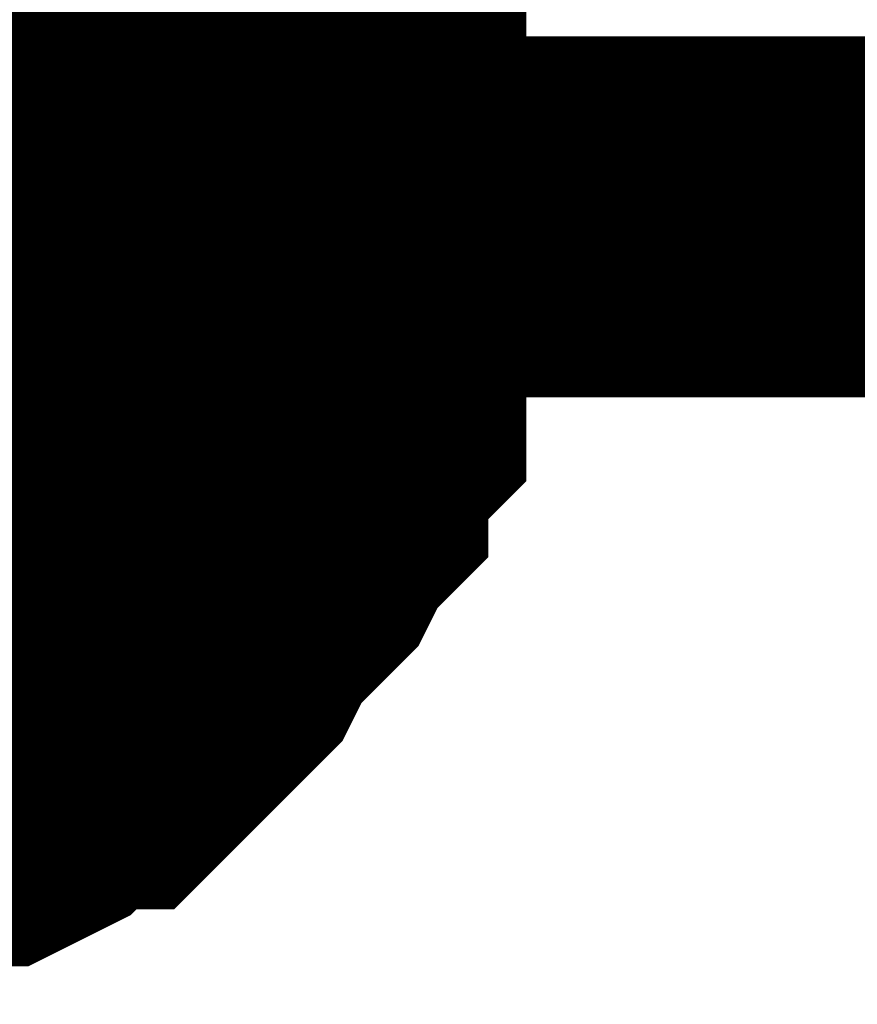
# Model space of a CAD drawing. Header units: inches. Extents: x 0 to 9.5, y -0.01 to 7.51.
# Tile 28 of 59: x 1.4105 to 1.4379, y 4.774 to 4.8062. Entities that reach past the tile are written whole.
import ezdxf

# ---------------------------------------------------------------- set-up
doc = ezdxf.new("R2010")
doc.units = ezdxf.units.IN
doc.header["$MEASUREMENT"] = 0
doc.layers.add('Sheet', color=255, linetype='Continuous')

msp = doc.modelspace()

# ---------------------------------------------------------------- linework, layer by layer
at = {"layer": 'Sheet'}
msp.add_lwpolyline([(1.39, 4.8, 0.02, 0.02, 1), (1.41, 4.8, 0.02, 0.02, 1)], format="xyseb", close=True, dxfattribs=at)
for points in [[(1.416819, 4.812128, 0.0118, 0.0118, 0), (1.417439, 4.811508, 0.0118, 0.0118, 0), (1.418058, 4.810888, 0.0118, 0.0118, 0), (1.418678, 4.810268, 0.0118, 0.0118, 0), (1.419298, 4.809028, 0.0118, 0.0118, 0), (1.419918, 4.808408, 0.0118, 0.0118, 0), (1.419918, 4.807788, 0.0118, 0.0118, 0), (1.420538, 4.806548, 0.0118, 0.0118, 0), (1.421157, 4.805928, 0.0118, 0.0118, 0), (1.421157, 4.804688, 0.0118, 0.0118, 0), (1.421157, 4.804067, 0.0118, 0.0118, 0), (1.421777, 4.802827, 0.0118, 0.0118, 0), (1.421777, 4.801587, 0.0118, 0.0118, 0), (1.421777, 4.800967, 0.0118, 0.0118, 0), (1.421777, 4.799727, 0.0118, 0.0118, 0)], [(1.416819, 4.812128, 0.0118, 0.0118, 0), (1.417439, 4.811508, 0.0118, 0.0118, 0), (1.418058, 4.810888, 0.0118, 0.0118, 0), (1.418678, 4.810268, 0.0118, 0.0118, 0), (1.419298, 4.809028, 0.0118, 0.0118, 0), (1.419918, 4.808408, 0.0118, 0.0118, 0), (1.419918, 4.807788, 0.0118, 0.0118, 0), (1.420538, 4.806548, 0.0118, 0.0118, 0), (1.421157, 4.805928, 0.0118, 0.0118, 0), (1.421157, 4.804688, 0.0118, 0.0118, 0), (1.421157, 4.804067, 0.0118, 0.0118, 0), (1.421777, 4.802827, 0.0118, 0.0118, 0), (1.421777, 4.801587, 0.0118, 0.0118, 0), (1.421777, 4.800967, 0.0118, 0.0118, 0), (1.421777, 4.799727, 0.0118, 0.0118, 0)], [(1.416819, 4.812128, 0.0118, 0.0118, 0), (1.417439, 4.811508, 0.0118, 0.0118, 0), (1.418058, 4.810888, 0.0118, 0.0118, 0), (1.418678, 4.810268, 0.0118, 0.0118, 0), (1.419298, 4.809028, 0.0118, 0.0118, 0), (1.419918, 4.808408, 0.0118, 0.0118, 0), (1.419918, 4.807788, 0.0118, 0.0118, 0), (1.420538, 4.806548, 0.0118, 0.0118, 0), (1.421157, 4.805928, 0.0118, 0.0118, 0), (1.421157, 4.804688, 0.0118, 0.0118, 0), (1.421157, 4.804067, 0.0118, 0.0118, 0), (1.421777, 4.802827, 0.0118, 0.0118, 0), (1.421777, 4.801587, 0.0118, 0.0118, 0), (1.421777, 4.800967, 0.0118, 0.0118, 0), (1.421777, 4.799727, 0.0118, 0.0118, 0)], [(1.416819, 4.812128, 0.0118, 0.0118, 0), (1.417439, 4.811508, 0.0118, 0.0118, 0), (1.418058, 4.810888, 0.0118, 0.0118, 0), (1.418678, 4.810268, 0.0118, 0.0118, 0), (1.419298, 4.809028, 0.0118, 0.0118, 0), (1.419918, 4.808408, 0.0118, 0.0118, 0), (1.419918, 4.807788, 0.0118, 0.0118, 0), (1.420538, 4.806548, 0.0118, 0.0118, 0), (1.421157, 4.805928, 0.0118, 0.0118, 0), (1.421157, 4.804688, 0.0118, 0.0118, 0), (1.421157, 4.804067, 0.0118, 0.0118, 0), (1.421777, 4.802827, 0.0118, 0.0118, 0), (1.421777, 4.801587, 0.0118, 0.0118, 0), (1.421777, 4.800967, 0.0118, 0.0118, 0), (1.421777, 4.799727, 0.0118, 0.0118, 0)], [(1.416819, 4.812128, 0.0118, 0.0118, 0), (1.417439, 4.811508, 0.0118, 0.0118, 0), (1.418058, 4.810888, 0.0118, 0.0118, 0), (1.418678, 4.810268, 0.0118, 0.0118, 0), (1.419298, 4.809028, 0.0118, 0.0118, 0), (1.419918, 4.808408, 0.0118, 0.0118, 0), (1.419918, 4.807788, 0.0118, 0.0118, 0), (1.420538, 4.806548, 0.0118, 0.0118, 0), (1.421157, 4.805928, 0.0118, 0.0118, 0), (1.421157, 4.804688, 0.0118, 0.0118, 0), (1.421157, 4.804067, 0.0118, 0.0118, 0), (1.421777, 4.802827, 0.0118, 0.0118, 0), (1.421777, 4.801587, 0.0118, 0.0118, 0), (1.421777, 4.800967, 0.0118, 0.0118, 0), (1.421777, 4.799727, 0.0118, 0.0118, 0)], [(1.416819, 4.812128, 0.0118, 0.0118, 0), (1.417439, 4.811508, 0.0118, 0.0118, 0), (1.418058, 4.810888, 0.0118, 0.0118, 0), (1.418678, 4.810268, 0.0118, 0.0118, 0), (1.419298, 4.809028, 0.0118, 0.0118, 0), (1.419918, 4.808408, 0.0118, 0.0118, 0), (1.419918, 4.807788, 0.0118, 0.0118, 0), (1.420538, 4.806548, 0.0118, 0.0118, 0), (1.421157, 4.805928, 0.0118, 0.0118, 0), (1.421157, 4.804688, 0.0118, 0.0118, 0), (1.421157, 4.804067, 0.0118, 0.0118, 0), (1.421777, 4.802827, 0.0118, 0.0118, 0), (1.421777, 4.801587, 0.0118, 0.0118, 0), (1.421777, 4.800967, 0.0118, 0.0118, 0), (1.421777, 4.799727, 0.0118, 0.0118, 0)], [(1.419918, 4.808408, 0.0039, 0.0039, 0), (1.419918, 4.807788, 0.0039, 0.0039, 0), (1.420538, 4.806548, 0.0039, 0.0039, 0), (1.421157, 4.805928, 0.0039, 0.0039, 0), (1.421157, 4.804688, 0.0039, 0.0039, 0), (1.421157, 4.804067, 0.0039, 0.0039, 0), (1.421777, 4.802827, 0.0039, 0.0039, 0), (1.421777, 4.801587, 0.0039, 0.0039, 0), (1.421777, 4.800967, 0.0039, 0.0039, 0), (1.421777, 4.799727, 0.0039, 0.0039, 0)], [(1.419918, 4.808408, 0.0039, 0.0039, 0), (1.419918, 4.807788, 0.0039, 0.0039, 0), (1.420538, 4.806548, 0.0039, 0.0039, 0), (1.421157, 4.805928, 0.0039, 0.0039, 0), (1.421157, 4.804688, 0.0039, 0.0039, 0), (1.421157, 4.804067, 0.0039, 0.0039, 0), (1.421777, 4.802827, 0.0039, 0.0039, 0), (1.421777, 4.801587, 0.0039, 0.0039, 0), (1.421777, 4.800967, 0.0039, 0.0039, 0), (1.421777, 4.799727, 0.0039, 0.0039, 0)], [(1.419918, 4.808408, 0.0039, 0.0039, 0), (1.419918, 4.807788, 0.0039, 0.0039, 0), (1.420538, 4.806548, 0.0039, 0.0039, 0), (1.421157, 4.805928, 0.0039, 0.0039, 0), (1.421157, 4.804688, 0.0039, 0.0039, 0), (1.421157, 4.804067, 0.0039, 0.0039, 0), (1.421777, 4.802827, 0.0039, 0.0039, 0), (1.421777, 4.801587, 0.0039, 0.0039, 0), (1.421777, 4.800967, 0.0039, 0.0039, 0), (1.421777, 4.799727, 0.0039, 0.0039, 0)], [(1.419918, 4.808408, 0.0039, 0.0039, 0), (1.419918, 4.807788, 0.0039, 0.0039, 0), (1.420538, 4.806548, 0.0039, 0.0039, 0), (1.421157, 4.805928, 0.0039, 0.0039, 0), (1.421157, 4.804688, 0.0039, 0.0039, 0), (1.421157, 4.804067, 0.0039, 0.0039, 0), (1.421777, 4.802827, 0.0039, 0.0039, 0), (1.421777, 4.801587, 0.0039, 0.0039, 0), (1.421777, 4.800967, 0.0039, 0.0039, 0), (1.421777, 4.799727, 0.0039, 0.0039, 0)], [(1.419918, 4.808408, 0.0039, 0.0039, 0), (1.419918, 4.807788, 0.0039, 0.0039, 0), (1.420538, 4.806548, 0.0039, 0.0039, 0), (1.421157, 4.805928, 0.0039, 0.0039, 0), (1.421157, 4.804688, 0.0039, 0.0039, 0), (1.421157, 4.804067, 0.0039, 0.0039, 0), (1.421777, 4.802827, 0.0039, 0.0039, 0), (1.421777, 4.801587, 0.0039, 0.0039, 0), (1.421777, 4.800967, 0.0039, 0.0039, 0), (1.421777, 4.799727, 0.0039, 0.0039, 0)], [(1.419918, 4.808408, 0.0039, 0.0039, 0), (1.419918, 4.807788, 0.0039, 0.0039, 0), (1.420538, 4.806548, 0.0039, 0.0039, 0), (1.421157, 4.805928, 0.0039, 0.0039, 0), (1.421157, 4.804688, 0.0039, 0.0039, 0), (1.421157, 4.804067, 0.0039, 0.0039, 0), (1.421777, 4.802827, 0.0039, 0.0039, 0), (1.421777, 4.801587, 0.0039, 0.0039, 0), (1.421777, 4.800967, 0.0039, 0.0039, 0), (1.421777, 4.799727, 0.0039, 0.0039, 0)], [(1.401944, 4.799727, 0.0118, 0.0118, 0), (1.751501, 4.799727, 0.0118, 0.0118, 0)], [(1.421777, 4.799727, 0.0118, 0.0118, 0), (1.421777, 4.798487, 0.0118, 0.0118, 0), (1.421777, 4.797867, 0.0118, 0.0118, 0), (1.421777, 4.796627, 0.0118, 0.0118, 0), (1.421157, 4.795387, 0.0118, 0.0118, 0), (1.421157, 4.794767, 0.0118, 0.0118, 0), (1.421157, 4.793527, 0.0118, 0.0118, 0), (1.420538, 4.792907, 0.0118, 0.0118, 0), (1.419918, 4.791667, 0.0118, 0.0118, 0), (1.419918, 4.791047, 0.0118, 0.0118, 0), (1.419298, 4.790427, 0.0118, 0.0118, 0), (1.418678, 4.789187, 0.0118, 0.0118, 0), (1.418058, 4.788566, 0.0118, 0.0118, 0), (1.417439, 4.787946, 0.0118, 0.0118, 0), (1.416819, 4.787326, 0.0118, 0.0118, 0), (1.416199, 4.786086, 0.0118, 0.0118, 0), (1.415579, 4.785466, 0.0118, 0.0118, 0), (1.41496, 4.784846, 0.0118, 0.0118, 0), (1.41434, 4.784226, 0.0118, 0.0118, 0), (1.41372, 4.783606, 0.0118, 0.0118, 0), (1.4131, 4.782986, 0.0118, 0.0118, 0), (1.411861, 4.782986, 0.0118, 0.0118, 0), (1.411241, 4.782366, 0.0118, 0.0118, 0), (1.410621, 4.781746, 0.0118, 0.0118, 0), (1.409382, 4.781126, 0.0118, 0.0118, 0), (1.408762, 4.781126, 0.0118, 0.0118, 0), (1.407522, 4.780506, 0.0118, 0.0118, 0), (1.406902, 4.780506, 0.0118, 0.0118, 0), (1.405663, 4.780506, 0.0118, 0.0118, 0), (1.405043, 4.779886, 0.0118, 0.0118, 0), (1.403803, 4.779886, 0.0118, 0.0118, 0)], [(1.421777, 4.799727, 0.0118, 0.0118, 0), (1.421777, 4.798487, 0.0118, 0.0118, 0), (1.421777, 4.797867, 0.0118, 0.0118, 0), (1.421777, 4.796627, 0.0118, 0.0118, 0), (1.421157, 4.795387, 0.0118, 0.0118, 0), (1.421157, 4.794767, 0.0118, 0.0118, 0), (1.421157, 4.793527, 0.0118, 0.0118, 0), (1.420538, 4.792907, 0.0118, 0.0118, 0), (1.419918, 4.791667, 0.0118, 0.0118, 0), (1.419918, 4.791047, 0.0118, 0.0118, 0), (1.419298, 4.790427, 0.0118, 0.0118, 0), (1.418678, 4.789187, 0.0118, 0.0118, 0), (1.418058, 4.788566, 0.0118, 0.0118, 0), (1.417439, 4.787946, 0.0118, 0.0118, 0), (1.416819, 4.787326, 0.0118, 0.0118, 0), (1.416199, 4.786086, 0.0118, 0.0118, 0), (1.415579, 4.785466, 0.0118, 0.0118, 0), (1.41496, 4.784846, 0.0118, 0.0118, 0), (1.41434, 4.784226, 0.0118, 0.0118, 0), (1.41372, 4.783606, 0.0118, 0.0118, 0), (1.4131, 4.782986, 0.0118, 0.0118, 0), (1.411861, 4.782986, 0.0118, 0.0118, 0), (1.411241, 4.782366, 0.0118, 0.0118, 0), (1.410621, 4.781746, 0.0118, 0.0118, 0), (1.409382, 4.781126, 0.0118, 0.0118, 0), (1.408762, 4.781126, 0.0118, 0.0118, 0), (1.407522, 4.780506, 0.0118, 0.0118, 0), (1.406902, 4.780506, 0.0118, 0.0118, 0), (1.405663, 4.780506, 0.0118, 0.0118, 0), (1.405043, 4.779886, 0.0118, 0.0118, 0), (1.403803, 4.779886, 0.0118, 0.0118, 0)], [(1.421777, 4.799727, 0.0118, 0.0118, 0), (1.421777, 4.798487, 0.0118, 0.0118, 0), (1.421777, 4.797867, 0.0118, 0.0118, 0), (1.421777, 4.796627, 0.0118, 0.0118, 0), (1.421157, 4.795387, 0.0118, 0.0118, 0), (1.421157, 4.794767, 0.0118, 0.0118, 0), (1.421157, 4.793527, 0.0118, 0.0118, 0), (1.420538, 4.792907, 0.0118, 0.0118, 0), (1.419918, 4.791667, 0.0118, 0.0118, 0), (1.419918, 4.791047, 0.0118, 0.0118, 0), (1.419298, 4.790427, 0.0118, 0.0118, 0), (1.418678, 4.789187, 0.0118, 0.0118, 0), (1.418058, 4.788566, 0.0118, 0.0118, 0), (1.417439, 4.787946, 0.0118, 0.0118, 0), (1.416819, 4.787326, 0.0118, 0.0118, 0), (1.416199, 4.786086, 0.0118, 0.0118, 0), (1.415579, 4.785466, 0.0118, 0.0118, 0), (1.41496, 4.784846, 0.0118, 0.0118, 0), (1.41434, 4.784226, 0.0118, 0.0118, 0), (1.41372, 4.783606, 0.0118, 0.0118, 0), (1.4131, 4.782986, 0.0118, 0.0118, 0), (1.411861, 4.782986, 0.0118, 0.0118, 0), (1.411241, 4.782366, 0.0118, 0.0118, 0), (1.410621, 4.781746, 0.0118, 0.0118, 0), (1.409382, 4.781126, 0.0118, 0.0118, 0), (1.408762, 4.781126, 0.0118, 0.0118, 0), (1.407522, 4.780506, 0.0118, 0.0118, 0), (1.406902, 4.780506, 0.0118, 0.0118, 0), (1.405663, 4.780506, 0.0118, 0.0118, 0), (1.405043, 4.779886, 0.0118, 0.0118, 0), (1.403803, 4.779886, 0.0118, 0.0118, 0)], [(1.421777, 4.799727, 0.0118, 0.0118, 0), (1.421777, 4.798487, 0.0118, 0.0118, 0), (1.421777, 4.797867, 0.0118, 0.0118, 0), (1.421777, 4.796627, 0.0118, 0.0118, 0), (1.421157, 4.795387, 0.0118, 0.0118, 0), (1.421157, 4.794767, 0.0118, 0.0118, 0), (1.421157, 4.793527, 0.0118, 0.0118, 0), (1.420538, 4.792907, 0.0118, 0.0118, 0), (1.419918, 4.791667, 0.0118, 0.0118, 0), (1.419918, 4.791047, 0.0118, 0.0118, 0), (1.419298, 4.790427, 0.0118, 0.0118, 0), (1.418678, 4.789187, 0.0118, 0.0118, 0), (1.418058, 4.788566, 0.0118, 0.0118, 0), (1.417439, 4.787946, 0.0118, 0.0118, 0), (1.416819, 4.787326, 0.0118, 0.0118, 0), (1.416199, 4.786086, 0.0118, 0.0118, 0), (1.415579, 4.785466, 0.0118, 0.0118, 0), (1.41496, 4.784846, 0.0118, 0.0118, 0), (1.41434, 4.784226, 0.0118, 0.0118, 0), (1.41372, 4.783606, 0.0118, 0.0118, 0), (1.4131, 4.782986, 0.0118, 0.0118, 0), (1.411861, 4.782986, 0.0118, 0.0118, 0), (1.411241, 4.782366, 0.0118, 0.0118, 0), (1.410621, 4.781746, 0.0118, 0.0118, 0), (1.409382, 4.781126, 0.0118, 0.0118, 0), (1.408762, 4.781126, 0.0118, 0.0118, 0), (1.407522, 4.780506, 0.0118, 0.0118, 0), (1.406902, 4.780506, 0.0118, 0.0118, 0), (1.405663, 4.780506, 0.0118, 0.0118, 0), (1.405043, 4.779886, 0.0118, 0.0118, 0), (1.403803, 4.779886, 0.0118, 0.0118, 0)], [(1.421777, 4.799727, 0.0118, 0.0118, 0), (1.421777, 4.798487, 0.0118, 0.0118, 0), (1.421777, 4.797867, 0.0118, 0.0118, 0), (1.421777, 4.796627, 0.0118, 0.0118, 0), (1.421157, 4.795387, 0.0118, 0.0118, 0), (1.421157, 4.794767, 0.0118, 0.0118, 0), (1.421157, 4.793527, 0.0118, 0.0118, 0), (1.420538, 4.792907, 0.0118, 0.0118, 0), (1.419918, 4.791667, 0.0118, 0.0118, 0), (1.419918, 4.791047, 0.0118, 0.0118, 0), (1.419298, 4.790427, 0.0118, 0.0118, 0), (1.418678, 4.789187, 0.0118, 0.0118, 0), (1.418058, 4.788566, 0.0118, 0.0118, 0), (1.417439, 4.787946, 0.0118, 0.0118, 0), (1.416819, 4.787326, 0.0118, 0.0118, 0), (1.416199, 4.786086, 0.0118, 0.0118, 0), (1.415579, 4.785466, 0.0118, 0.0118, 0), (1.41496, 4.784846, 0.0118, 0.0118, 0), (1.41434, 4.784226, 0.0118, 0.0118, 0), (1.41372, 4.783606, 0.0118, 0.0118, 0), (1.4131, 4.782986, 0.0118, 0.0118, 0), (1.411861, 4.782986, 0.0118, 0.0118, 0), (1.411241, 4.782366, 0.0118, 0.0118, 0), (1.410621, 4.781746, 0.0118, 0.0118, 0), (1.409382, 4.781126, 0.0118, 0.0118, 0), (1.408762, 4.781126, 0.0118, 0.0118, 0), (1.407522, 4.780506, 0.0118, 0.0118, 0), (1.406902, 4.780506, 0.0118, 0.0118, 0), (1.405663, 4.780506, 0.0118, 0.0118, 0), (1.405043, 4.779886, 0.0118, 0.0118, 0), (1.403803, 4.779886, 0.0118, 0.0118, 0)], [(1.421777, 4.799727, 0.0118, 0.0118, 0), (1.421777, 4.798487, 0.0118, 0.0118, 0), (1.421777, 4.797867, 0.0118, 0.0118, 0), (1.421777, 4.796627, 0.0118, 0.0118, 0), (1.421157, 4.795387, 0.0118, 0.0118, 0), (1.421157, 4.794767, 0.0118, 0.0118, 0), (1.421157, 4.793527, 0.0118, 0.0118, 0), (1.420538, 4.792907, 0.0118, 0.0118, 0), (1.419918, 4.791667, 0.0118, 0.0118, 0), (1.419918, 4.791047, 0.0118, 0.0118, 0), (1.419298, 4.790427, 0.0118, 0.0118, 0), (1.418678, 4.789187, 0.0118, 0.0118, 0), (1.418058, 4.788566, 0.0118, 0.0118, 0), (1.417439, 4.787946, 0.0118, 0.0118, 0), (1.416819, 4.787326, 0.0118, 0.0118, 0), (1.416199, 4.786086, 0.0118, 0.0118, 0), (1.415579, 4.785466, 0.0118, 0.0118, 0), (1.41496, 4.784846, 0.0118, 0.0118, 0), (1.41434, 4.784226, 0.0118, 0.0118, 0), (1.41372, 4.783606, 0.0118, 0.0118, 0), (1.4131, 4.782986, 0.0118, 0.0118, 0), (1.411861, 4.782986, 0.0118, 0.0118, 0), (1.411241, 4.782366, 0.0118, 0.0118, 0), (1.410621, 4.781746, 0.0118, 0.0118, 0), (1.409382, 4.781126, 0.0118, 0.0118, 0), (1.408762, 4.781126, 0.0118, 0.0118, 0), (1.407522, 4.780506, 0.0118, 0.0118, 0), (1.406902, 4.780506, 0.0118, 0.0118, 0), (1.405663, 4.780506, 0.0118, 0.0118, 0), (1.405043, 4.779886, 0.0118, 0.0118, 0), (1.403803, 4.779886, 0.0118, 0.0118, 0)], [(1.421777, 4.799727, 0.0118, 0.0118, 0), (1.421777, 4.799727, 0.0118, 0.0118, 0), (1.421777, 4.799727, 0.0118, 0.0118, 0), (1.421777, 4.799727, 0.0118, 0.0118, 0), (1.421777, 4.799727, 0.0118, 0.0118, 0), (1.421777, 4.799727, 0.0118, 0.0118, 0), (1.421777, 4.799727, 0.0118, 0.0118, 0), (1.421777, 4.799727, 0.0118, 0.0118, 0), (1.421777, 4.799727, 0.0118, 0.0118, 0), (1.421777, 4.799727, 0.0118, 0.0118, 0), (1.421777, 4.799727, 0.0118, 0.0118, 0), (1.421777, 4.799727, 0.0118, 0.0118, 0), (1.421777, 4.799727, 0.0118, 0.0118, 0), (1.421777, 4.799727, 0.0118, 0.0118, 0), (1.421777, 4.799727, 0.0118, 0.0118, 0), (1.421777, 4.799727, 0.0118, 0.0118, 0), (1.421777, 4.799727, 0.0118, 0.0118, 0), (1.421777, 4.799727, 0.0118, 0.0118, 0), (1.421777, 4.799727, 0.0118, 0.0118, 0), (1.421777, 4.799727, 0.0118, 0.0118, 0), (1.421777, 4.799727, 0.0118, 0.0118, 0), (1.421777, 4.799727, 0.0118, 0.0118, 0), (1.421777, 4.799727, 0.0118, 0.0118, 0), (1.421777, 4.799727, 0.0118, 0.0118, 0), (1.421777, 4.799727, 0.0118, 0.0118, 0), (1.421777, 4.799727, 0.0118, 0.0118, 0), (1.421777, 4.799727, 0.0118, 0.0118, 0), (1.421777, 4.799727, 0.0118, 0.0118, 0), (1.421777, 4.799727, 0.0118, 0.0118, 0), (1.421777, 4.799727, 0.0118, 0.0118, 0), (1.421777, 4.799727, 0.0118, 0.0118, 0), (1.421777, 4.799727, 0.0118, 0.0118, 0), (1.421777, 4.799727, 0.0118, 0.0118, 0)], [(1.421777, 4.799727, 0.0118, 0.0118, 0), (1.421777, 4.799727, 0.0118, 0.0118, 0)], [(1.421777, 4.799727, 0.0118, 0.0118, 0), (1.421777, 4.799727, 0.0118, 0.0118, 0), (1.421777, 4.799727, 0.0118, 0.0118, 0), (1.421777, 4.799727, 0.0118, 0.0118, 0), (1.421777, 4.799727, 0.0118, 0.0118, 0), (1.421777, 4.799727, 0.0118, 0.0118, 0), (1.421777, 4.799727, 0.0118, 0.0118, 0), (1.421777, 4.799727, 0.0118, 0.0118, 0), (1.421777, 4.799727, 0.0118, 0.0118, 0), (1.421777, 4.799727, 0.0118, 0.0118, 0), (1.421777, 4.799727, 0.0118, 0.0118, 0), (1.421777, 4.799727, 0.0118, 0.0118, 0), (1.421777, 4.799727, 0.0118, 0.0118, 0), (1.421777, 4.799727, 0.0118, 0.0118, 0), (1.421777, 4.799727, 0.0118, 0.0118, 0), (1.421777, 4.799727, 0.0118, 0.0118, 0), (1.421777, 4.799727, 0.0118, 0.0118, 0), (1.421777, 4.799727, 0.0118, 0.0118, 0), (1.421777, 4.799727, 0.0118, 0.0118, 0), (1.421777, 4.799727, 0.0118, 0.0118, 0), (1.421777, 4.799727, 0.0118, 0.0118, 0), (1.421777, 4.799727, 0.0118, 0.0118, 0), (1.421777, 4.799727, 0.0118, 0.0118, 0), (1.421777, 4.799727, 0.0118, 0.0118, 0), (1.421777, 4.799727, 0.0118, 0.0118, 0), (1.421777, 4.799727, 0.0118, 0.0118, 0), (1.421777, 4.799727, 0.0118, 0.0118, 0), (1.421777, 4.799727, 0.0118, 0.0118, 0), (1.421777, 4.799727, 0.0118, 0.0118, 0), (1.421777, 4.799727, 0.0118, 0.0118, 0), (1.421777, 4.799727, 0.0118, 0.0118, 0), (1.421777, 4.799727, 0.0118, 0.0118, 0), (1.421777, 4.799727, 0.0118, 0.0118, 0)], [(1.421777, 4.799727, 0.0118, 0.0118, 0), (1.421777, 4.799727, 0.0118, 0.0118, 0)], [(1.421777, 4.799727, 0.0118, 0.0118, 0), (1.421777, 4.799727, 0.0118, 0.0118, 0), (1.421777, 4.799727, 0.0118, 0.0118, 0), (1.421777, 4.799727, 0.0118, 0.0118, 0), (1.421777, 4.799727, 0.0118, 0.0118, 0), (1.421777, 4.799727, 0.0118, 0.0118, 0), (1.421777, 4.799727, 0.0118, 0.0118, 0), (1.421777, 4.799727, 0.0118, 0.0118, 0), (1.421777, 4.799727, 0.0118, 0.0118, 0), (1.421777, 4.799727, 0.0118, 0.0118, 0), (1.421777, 4.799727, 0.0118, 0.0118, 0), (1.421777, 4.799727, 0.0118, 0.0118, 0), (1.421777, 4.799727, 0.0118, 0.0118, 0), (1.421777, 4.799727, 0.0118, 0.0118, 0), (1.421777, 4.799727, 0.0118, 0.0118, 0), (1.421777, 4.799727, 0.0118, 0.0118, 0), (1.421777, 4.799727, 0.0118, 0.0118, 0), (1.421777, 4.799727, 0.0118, 0.0118, 0), (1.421777, 4.799727, 0.0118, 0.0118, 0), (1.421777, 4.799727, 0.0118, 0.0118, 0), (1.421777, 4.799727, 0.0118, 0.0118, 0), (1.421777, 4.799727, 0.0118, 0.0118, 0), (1.421777, 4.799727, 0.0118, 0.0118, 0), (1.421777, 4.799727, 0.0118, 0.0118, 0), (1.421777, 4.799727, 0.0118, 0.0118, 0), (1.421777, 4.799727, 0.0118, 0.0118, 0), (1.421777, 4.799727, 0.0118, 0.0118, 0), (1.421777, 4.799727, 0.0118, 0.0118, 0), (1.421777, 4.799727, 0.0118, 0.0118, 0), (1.421777, 4.799727, 0.0118, 0.0118, 0), (1.421777, 4.799727, 0.0118, 0.0118, 0), (1.421777, 4.799727, 0.0118, 0.0118, 0), (1.421777, 4.799727, 0.0118, 0.0118, 0)], [(1.421777, 4.799727, 0.0118, 0.0118, 0), (1.421777, 4.799727, 0.0118, 0.0118, 0)], [(1.421777, 4.799727, 0.0118, 0.0118, 0), (1.421777, 4.799727, 0.0118, 0.0118, 0), (1.421777, 4.799727, 0.0118, 0.0118, 0), (1.421777, 4.799727, 0.0118, 0.0118, 0), (1.421777, 4.799727, 0.0118, 0.0118, 0), (1.421777, 4.799727, 0.0118, 0.0118, 0), (1.421777, 4.799727, 0.0118, 0.0118, 0), (1.421777, 4.799727, 0.0118, 0.0118, 0), (1.421777, 4.799727, 0.0118, 0.0118, 0), (1.421777, 4.799727, 0.0118, 0.0118, 0), (1.421777, 4.799727, 0.0118, 0.0118, 0), (1.421777, 4.799727, 0.0118, 0.0118, 0), (1.421777, 4.799727, 0.0118, 0.0118, 0), (1.421777, 4.799727, 0.0118, 0.0118, 0), (1.421777, 4.799727, 0.0118, 0.0118, 0), (1.421777, 4.799727, 0.0118, 0.0118, 0), (1.421777, 4.799727, 0.0118, 0.0118, 0), (1.421777, 4.799727, 0.0118, 0.0118, 0), (1.421777, 4.799727, 0.0118, 0.0118, 0), (1.421777, 4.799727, 0.0118, 0.0118, 0), (1.421777, 4.799727, 0.0118, 0.0118, 0), (1.421777, 4.799727, 0.0118, 0.0118, 0), (1.421777, 4.799727, 0.0118, 0.0118, 0), (1.421777, 4.799727, 0.0118, 0.0118, 0), (1.421777, 4.799727, 0.0118, 0.0118, 0), (1.421777, 4.799727, 0.0118, 0.0118, 0), (1.421777, 4.799727, 0.0118, 0.0118, 0), (1.421777, 4.799727, 0.0118, 0.0118, 0), (1.421777, 4.799727, 0.0118, 0.0118, 0), (1.421777, 4.799727, 0.0118, 0.0118, 0), (1.421777, 4.799727, 0.0118, 0.0118, 0), (1.421777, 4.799727, 0.0118, 0.0118, 0), (1.421777, 4.799727, 0.0118, 0.0118, 0)], [(1.421777, 4.799727, 0.0118, 0.0118, 0), (1.421777, 4.799727, 0.0118, 0.0118, 0)], [(1.421777, 4.799727, 0.0118, 0.0118, 0), (1.421777, 4.799727, 0.0118, 0.0118, 0), (1.421777, 4.799727, 0.0118, 0.0118, 0), (1.421777, 4.799727, 0.0118, 0.0118, 0), (1.421777, 4.799727, 0.0118, 0.0118, 0), (1.421777, 4.799727, 0.0118, 0.0118, 0), (1.421777, 4.799727, 0.0118, 0.0118, 0), (1.421777, 4.799727, 0.0118, 0.0118, 0), (1.421777, 4.799727, 0.0118, 0.0118, 0), (1.421777, 4.799727, 0.0118, 0.0118, 0), (1.421777, 4.799727, 0.0118, 0.0118, 0), (1.421777, 4.799727, 0.0118, 0.0118, 0), (1.421777, 4.799727, 0.0118, 0.0118, 0), (1.421777, 4.799727, 0.0118, 0.0118, 0), (1.421777, 4.799727, 0.0118, 0.0118, 0), (1.421777, 4.799727, 0.0118, 0.0118, 0), (1.421777, 4.799727, 0.0118, 0.0118, 0), (1.421777, 4.799727, 0.0118, 0.0118, 0), (1.421777, 4.799727, 0.0118, 0.0118, 0), (1.421777, 4.799727, 0.0118, 0.0118, 0), (1.421777, 4.799727, 0.0118, 0.0118, 0), (1.421777, 4.799727, 0.0118, 0.0118, 0), (1.421777, 4.799727, 0.0118, 0.0118, 0), (1.421777, 4.799727, 0.0118, 0.0118, 0), (1.421777, 4.799727, 0.0118, 0.0118, 0), (1.421777, 4.799727, 0.0118, 0.0118, 0), (1.421777, 4.799727, 0.0118, 0.0118, 0), (1.421777, 4.799727, 0.0118, 0.0118, 0), (1.421777, 4.799727, 0.0118, 0.0118, 0), (1.421777, 4.799727, 0.0118, 0.0118, 0), (1.421777, 4.799727, 0.0118, 0.0118, 0), (1.421777, 4.799727, 0.0118, 0.0118, 0), (1.421777, 4.799727, 0.0118, 0.0118, 0)], [(1.421777, 4.799727, 0.0118, 0.0118, 0), (1.421777, 4.799727, 0.0118, 0.0118, 0)], [(1.421777, 4.799727, 0.0118, 0.0118, 0), (1.421777, 4.799727, 0.0118, 0.0118, 0), (1.421777, 4.799727, 0.0118, 0.0118, 0), (1.421777, 4.799727, 0.0118, 0.0118, 0), (1.421777, 4.799727, 0.0118, 0.0118, 0), (1.421777, 4.799727, 0.0118, 0.0118, 0), (1.421777, 4.799727, 0.0118, 0.0118, 0), (1.421777, 4.799727, 0.0118, 0.0118, 0), (1.421777, 4.799727, 0.0118, 0.0118, 0), (1.421777, 4.799727, 0.0118, 0.0118, 0), (1.421777, 4.799727, 0.0118, 0.0118, 0), (1.421777, 4.799727, 0.0118, 0.0118, 0), (1.421777, 4.799727, 0.0118, 0.0118, 0), (1.421777, 4.799727, 0.0118, 0.0118, 0), (1.421777, 4.799727, 0.0118, 0.0118, 0), (1.421777, 4.799727, 0.0118, 0.0118, 0), (1.421777, 4.799727, 0.0118, 0.0118, 0), (1.421777, 4.799727, 0.0118, 0.0118, 0), (1.421777, 4.799727, 0.0118, 0.0118, 0), (1.421777, 4.799727, 0.0118, 0.0118, 0), (1.421777, 4.799727, 0.0118, 0.0118, 0), (1.421777, 4.799727, 0.0118, 0.0118, 0), (1.421777, 4.799727, 0.0118, 0.0118, 0), (1.421777, 4.799727, 0.0118, 0.0118, 0), (1.421777, 4.799727, 0.0118, 0.0118, 0), (1.421777, 4.799727, 0.0118, 0.0118, 0), (1.421777, 4.799727, 0.0118, 0.0118, 0), (1.421777, 4.799727, 0.0118, 0.0118, 0), (1.421777, 4.799727, 0.0118, 0.0118, 0), (1.421777, 4.799727, 0.0118, 0.0118, 0), (1.421777, 4.799727, 0.0118, 0.0118, 0), (1.421777, 4.799727, 0.0118, 0.0118, 0), (1.421777, 4.799727, 0.0118, 0.0118, 0)], [(1.421777, 4.799727, 0.0118, 0.0118, 0), (1.421777, 4.799727, 0.0118, 0.0118, 0)], [(1.421777, 4.799727, 0.0039, 0.0039, 0), (1.421777, 4.798487, 0.0039, 0.0039, 0), (1.421777, 4.797867, 0.0039, 0.0039, 0), (1.421777, 4.796627, 0.0039, 0.0039, 0), (1.421157, 4.795387, 0.0039, 0.0039, 0), (1.421157, 4.794767, 0.0039, 0.0039, 0), (1.421157, 4.793527, 0.0039, 0.0039, 0), (1.420538, 4.792907, 0.0039, 0.0039, 0), (1.419918, 4.791667, 0.0039, 0.0039, 0), (1.419918, 4.791047, 0.0039, 0.0039, 0), (1.419298, 4.790427, 0.0039, 0.0039, 0), (1.418678, 4.789187, 0.0039, 0.0039, 0), (1.418058, 4.788566, 0.0039, 0.0039, 0), (1.417439, 4.787946, 0.0039, 0.0039, 0), (1.416819, 4.787326, 0.0039, 0.0039, 0), (1.416199, 4.786086, 0.0039, 0.0039, 0), (1.415579, 4.785466, 0.0039, 0.0039, 0), (1.41496, 4.784846, 0.0039, 0.0039, 0), (1.41434, 4.784226, 0.0039, 0.0039, 0), (1.41372, 4.783606, 0.0039, 0.0039, 0), (1.4131, 4.782986, 0.0039, 0.0039, 0), (1.411861, 4.782986, 0.0039, 0.0039, 0), (1.411241, 4.782366, 0.0039, 0.0039, 0), (1.410621, 4.781746, 0.0039, 0.0039, 0), (1.409382, 4.781126, 0.0039, 0.0039, 0), (1.408762, 4.781126, 0.0039, 0.0039, 0), (1.407522, 4.780506, 0.0039, 0.0039, 0)], [(1.421777, 4.799727, 0.0039, 0.0039, 0), (1.421777, 4.798487, 0.0039, 0.0039, 0), (1.421777, 4.797867, 0.0039, 0.0039, 0), (1.421777, 4.796627, 0.0039, 0.0039, 0), (1.421157, 4.795387, 0.0039, 0.0039, 0), (1.421157, 4.794767, 0.0039, 0.0039, 0), (1.421157, 4.793527, 0.0039, 0.0039, 0), (1.420538, 4.792907, 0.0039, 0.0039, 0), (1.419918, 4.791667, 0.0039, 0.0039, 0), (1.419918, 4.791047, 0.0039, 0.0039, 0), (1.419298, 4.790427, 0.0039, 0.0039, 0), (1.418678, 4.789187, 0.0039, 0.0039, 0), (1.418058, 4.788566, 0.0039, 0.0039, 0), (1.417439, 4.787946, 0.0039, 0.0039, 0), (1.416819, 4.787326, 0.0039, 0.0039, 0), (1.416199, 4.786086, 0.0039, 0.0039, 0), (1.415579, 4.785466, 0.0039, 0.0039, 0), (1.41496, 4.784846, 0.0039, 0.0039, 0), (1.41434, 4.784226, 0.0039, 0.0039, 0), (1.41372, 4.783606, 0.0039, 0.0039, 0), (1.4131, 4.782986, 0.0039, 0.0039, 0), (1.411861, 4.782986, 0.0039, 0.0039, 0), (1.411241, 4.782366, 0.0039, 0.0039, 0), (1.410621, 4.781746, 0.0039, 0.0039, 0), (1.409382, 4.781126, 0.0039, 0.0039, 0), (1.408762, 4.781126, 0.0039, 0.0039, 0), (1.407522, 4.780506, 0.0039, 0.0039, 0)], [(1.421777, 4.799727, 0.0039, 0.0039, 0), (1.421777, 4.798487, 0.0039, 0.0039, 0), (1.421777, 4.797867, 0.0039, 0.0039, 0), (1.421777, 4.796627, 0.0039, 0.0039, 0), (1.421157, 4.795387, 0.0039, 0.0039, 0), (1.421157, 4.794767, 0.0039, 0.0039, 0), (1.421157, 4.793527, 0.0039, 0.0039, 0), (1.420538, 4.792907, 0.0039, 0.0039, 0), (1.419918, 4.791667, 0.0039, 0.0039, 0), (1.419918, 4.791047, 0.0039, 0.0039, 0), (1.419298, 4.790427, 0.0039, 0.0039, 0), (1.418678, 4.789187, 0.0039, 0.0039, 0), (1.418058, 4.788566, 0.0039, 0.0039, 0), (1.417439, 4.787946, 0.0039, 0.0039, 0), (1.416819, 4.787326, 0.0039, 0.0039, 0), (1.416199, 4.786086, 0.0039, 0.0039, 0), (1.415579, 4.785466, 0.0039, 0.0039, 0), (1.41496, 4.784846, 0.0039, 0.0039, 0), (1.41434, 4.784226, 0.0039, 0.0039, 0), (1.41372, 4.783606, 0.0039, 0.0039, 0), (1.4131, 4.782986, 0.0039, 0.0039, 0), (1.411861, 4.782986, 0.0039, 0.0039, 0), (1.411241, 4.782366, 0.0039, 0.0039, 0), (1.410621, 4.781746, 0.0039, 0.0039, 0), (1.409382, 4.781126, 0.0039, 0.0039, 0), (1.408762, 4.781126, 0.0039, 0.0039, 0), (1.407522, 4.780506, 0.0039, 0.0039, 0)], [(1.421777, 4.799727, 0.0039, 0.0039, 0), (1.421777, 4.798487, 0.0039, 0.0039, 0), (1.421777, 4.797867, 0.0039, 0.0039, 0), (1.421777, 4.796627, 0.0039, 0.0039, 0), (1.421157, 4.795387, 0.0039, 0.0039, 0), (1.421157, 4.794767, 0.0039, 0.0039, 0), (1.421157, 4.793527, 0.0039, 0.0039, 0), (1.420538, 4.792907, 0.0039, 0.0039, 0), (1.419918, 4.791667, 0.0039, 0.0039, 0), (1.419918, 4.791047, 0.0039, 0.0039, 0), (1.419298, 4.790427, 0.0039, 0.0039, 0), (1.418678, 4.789187, 0.0039, 0.0039, 0), (1.418058, 4.788566, 0.0039, 0.0039, 0), (1.417439, 4.787946, 0.0039, 0.0039, 0), (1.416819, 4.787326, 0.0039, 0.0039, 0), (1.416199, 4.786086, 0.0039, 0.0039, 0), (1.415579, 4.785466, 0.0039, 0.0039, 0), (1.41496, 4.784846, 0.0039, 0.0039, 0), (1.41434, 4.784226, 0.0039, 0.0039, 0), (1.41372, 4.783606, 0.0039, 0.0039, 0), (1.4131, 4.782986, 0.0039, 0.0039, 0), (1.411861, 4.782986, 0.0039, 0.0039, 0), (1.411241, 4.782366, 0.0039, 0.0039, 0), (1.410621, 4.781746, 0.0039, 0.0039, 0), (1.409382, 4.781126, 0.0039, 0.0039, 0), (1.408762, 4.781126, 0.0039, 0.0039, 0), (1.407522, 4.780506, 0.0039, 0.0039, 0)], [(1.421777, 4.799727, 0.0039, 0.0039, 0), (1.421777, 4.798487, 0.0039, 0.0039, 0), (1.421777, 4.797867, 0.0039, 0.0039, 0), (1.421777, 4.796627, 0.0039, 0.0039, 0), (1.421157, 4.795387, 0.0039, 0.0039, 0), (1.421157, 4.794767, 0.0039, 0.0039, 0), (1.421157, 4.793527, 0.0039, 0.0039, 0), (1.420538, 4.792907, 0.0039, 0.0039, 0), (1.419918, 4.791667, 0.0039, 0.0039, 0), (1.419918, 4.791047, 0.0039, 0.0039, 0), (1.419298, 4.790427, 0.0039, 0.0039, 0), (1.418678, 4.789187, 0.0039, 0.0039, 0), (1.418058, 4.788566, 0.0039, 0.0039, 0), (1.417439, 4.787946, 0.0039, 0.0039, 0), (1.416819, 4.787326, 0.0039, 0.0039, 0), (1.416199, 4.786086, 0.0039, 0.0039, 0), (1.415579, 4.785466, 0.0039, 0.0039, 0), (1.41496, 4.784846, 0.0039, 0.0039, 0), (1.41434, 4.784226, 0.0039, 0.0039, 0), (1.41372, 4.783606, 0.0039, 0.0039, 0), (1.4131, 4.782986, 0.0039, 0.0039, 0), (1.411861, 4.782986, 0.0039, 0.0039, 0), (1.411241, 4.782366, 0.0039, 0.0039, 0), (1.410621, 4.781746, 0.0039, 0.0039, 0), (1.409382, 4.781126, 0.0039, 0.0039, 0), (1.408762, 4.781126, 0.0039, 0.0039, 0), (1.407522, 4.780506, 0.0039, 0.0039, 0)], [(1.421777, 4.799727, 0.0039, 0.0039, 0), (1.421777, 4.798487, 0.0039, 0.0039, 0), (1.421777, 4.797867, 0.0039, 0.0039, 0), (1.421777, 4.796627, 0.0039, 0.0039, 0), (1.421157, 4.795387, 0.0039, 0.0039, 0), (1.421157, 4.794767, 0.0039, 0.0039, 0), (1.421157, 4.793527, 0.0039, 0.0039, 0), (1.420538, 4.792907, 0.0039, 0.0039, 0), (1.419918, 4.791667, 0.0039, 0.0039, 0), (1.419918, 4.791047, 0.0039, 0.0039, 0), (1.419298, 4.790427, 0.0039, 0.0039, 0), (1.418678, 4.789187, 0.0039, 0.0039, 0), (1.418058, 4.788566, 0.0039, 0.0039, 0), (1.417439, 4.787946, 0.0039, 0.0039, 0), (1.416819, 4.787326, 0.0039, 0.0039, 0), (1.416199, 4.786086, 0.0039, 0.0039, 0), (1.415579, 4.785466, 0.0039, 0.0039, 0), (1.41496, 4.784846, 0.0039, 0.0039, 0), (1.41434, 4.784226, 0.0039, 0.0039, 0), (1.41372, 4.783606, 0.0039, 0.0039, 0), (1.4131, 4.782986, 0.0039, 0.0039, 0), (1.411861, 4.782986, 0.0039, 0.0039, 0), (1.411241, 4.782366, 0.0039, 0.0039, 0), (1.410621, 4.781746, 0.0039, 0.0039, 0), (1.409382, 4.781126, 0.0039, 0.0039, 0), (1.408762, 4.781126, 0.0039, 0.0039, 0), (1.407522, 4.780506, 0.0039, 0.0039, 0)], [(1.421777, 4.799727, 0.0039, 0.0039, 0), (1.421777, 4.799727, 0.0039, 0.0039, 0), (1.421777, 4.799727, 0.0039, 0.0039, 0), (1.421777, 4.799727, 0.0039, 0.0039, 0), (1.421777, 4.799727, 0.0039, 0.0039, 0), (1.421777, 4.799727, 0.0039, 0.0039, 0), (1.421777, 4.799727, 0.0039, 0.0039, 0), (1.421777, 4.799727, 0.0039, 0.0039, 0), (1.421777, 4.799727, 0.0039, 0.0039, 0), (1.421777, 4.799727, 0.0039, 0.0039, 0), (1.421777, 4.799727, 0.0039, 0.0039, 0), (1.421777, 4.799727, 0.0039, 0.0039, 0), (1.421777, 4.799727, 0.0039, 0.0039, 0), (1.421777, 4.799727, 0.0039, 0.0039, 0), (1.421777, 4.799727, 0.0039, 0.0039, 0), (1.421777, 4.799727, 0.0039, 0.0039, 0), (1.421777, 4.799727, 0.0039, 0.0039, 0), (1.421777, 4.799727, 0.0039, 0.0039, 0), (1.421777, 4.799727, 0.0039, 0.0039, 0), (1.421777, 4.799727, 0.0039, 0.0039, 0), (1.421777, 4.799727, 0.0039, 0.0039, 0), (1.421777, 4.799727, 0.0039, 0.0039, 0), (1.421777, 4.799727, 0.0039, 0.0039, 0), (1.421777, 4.799727, 0.0039, 0.0039, 0), (1.421777, 4.799727, 0.0039, 0.0039, 0), (1.421777, 4.799727, 0.0039, 0.0039, 0), (1.421777, 4.799727, 0.0039, 0.0039, 0), (1.421777, 4.799727, 0.0039, 0.0039, 0), (1.421777, 4.799727, 0.0039, 0.0039, 0), (1.421777, 4.799727, 0.0039, 0.0039, 0), (1.421777, 4.799727, 0.0039, 0.0039, 0), (1.421777, 4.799727, 0.0039, 0.0039, 0), (1.421777, 4.799727, 0.0039, 0.0039, 0)], [(1.421777, 4.799727, 0.0039, 0.0039, 0), (1.421777, 4.799727, 0.0039, 0.0039, 0)], [(1.421777, 4.799727, 0.0039, 0.0039, 0), (1.421777, 4.799727, 0.0039, 0.0039, 0), (1.421777, 4.799727, 0.0039, 0.0039, 0), (1.421777, 4.799727, 0.0039, 0.0039, 0), (1.421777, 4.799727, 0.0039, 0.0039, 0), (1.421777, 4.799727, 0.0039, 0.0039, 0), (1.421777, 4.799727, 0.0039, 0.0039, 0), (1.421777, 4.799727, 0.0039, 0.0039, 0), (1.421777, 4.799727, 0.0039, 0.0039, 0), (1.421777, 4.799727, 0.0039, 0.0039, 0), (1.421777, 4.799727, 0.0039, 0.0039, 0), (1.421777, 4.799727, 0.0039, 0.0039, 0), (1.421777, 4.799727, 0.0039, 0.0039, 0), (1.421777, 4.799727, 0.0039, 0.0039, 0), (1.421777, 4.799727, 0.0039, 0.0039, 0), (1.421777, 4.799727, 0.0039, 0.0039, 0), (1.421777, 4.799727, 0.0039, 0.0039, 0), (1.421777, 4.799727, 0.0039, 0.0039, 0), (1.421777, 4.799727, 0.0039, 0.0039, 0), (1.421777, 4.799727, 0.0039, 0.0039, 0), (1.421777, 4.799727, 0.0039, 0.0039, 0), (1.421777, 4.799727, 0.0039, 0.0039, 0), (1.421777, 4.799727, 0.0039, 0.0039, 0), (1.421777, 4.799727, 0.0039, 0.0039, 0), (1.421777, 4.799727, 0.0039, 0.0039, 0), (1.421777, 4.799727, 0.0039, 0.0039, 0), (1.421777, 4.799727, 0.0039, 0.0039, 0), (1.421777, 4.799727, 0.0039, 0.0039, 0), (1.421777, 4.799727, 0.0039, 0.0039, 0), (1.421777, 4.799727, 0.0039, 0.0039, 0), (1.421777, 4.799727, 0.0039, 0.0039, 0), (1.421777, 4.799727, 0.0039, 0.0039, 0), (1.421777, 4.799727, 0.0039, 0.0039, 0)], [(1.421777, 4.799727, 0.0039, 0.0039, 0), (1.421777, 4.799727, 0.0039, 0.0039, 0)], [(1.421777, 4.799727, 0.0039, 0.0039, 0), (1.421777, 4.799727, 0.0039, 0.0039, 0), (1.421777, 4.799727, 0.0039, 0.0039, 0), (1.421777, 4.799727, 0.0039, 0.0039, 0), (1.421777, 4.799727, 0.0039, 0.0039, 0), (1.421777, 4.799727, 0.0039, 0.0039, 0), (1.421777, 4.799727, 0.0039, 0.0039, 0), (1.421777, 4.799727, 0.0039, 0.0039, 0), (1.421777, 4.799727, 0.0039, 0.0039, 0), (1.421777, 4.799727, 0.0039, 0.0039, 0), (1.421777, 4.799727, 0.0039, 0.0039, 0), (1.421777, 4.799727, 0.0039, 0.0039, 0), (1.421777, 4.799727, 0.0039, 0.0039, 0), (1.421777, 4.799727, 0.0039, 0.0039, 0), (1.421777, 4.799727, 0.0039, 0.0039, 0), (1.421777, 4.799727, 0.0039, 0.0039, 0), (1.421777, 4.799727, 0.0039, 0.0039, 0), (1.421777, 4.799727, 0.0039, 0.0039, 0), (1.421777, 4.799727, 0.0039, 0.0039, 0), (1.421777, 4.799727, 0.0039, 0.0039, 0), (1.421777, 4.799727, 0.0039, 0.0039, 0), (1.421777, 4.799727, 0.0039, 0.0039, 0), (1.421777, 4.799727, 0.0039, 0.0039, 0), (1.421777, 4.799727, 0.0039, 0.0039, 0), (1.421777, 4.799727, 0.0039, 0.0039, 0), (1.421777, 4.799727, 0.0039, 0.0039, 0), (1.421777, 4.799727, 0.0039, 0.0039, 0), (1.421777, 4.799727, 0.0039, 0.0039, 0), (1.421777, 4.799727, 0.0039, 0.0039, 0), (1.421777, 4.799727, 0.0039, 0.0039, 0), (1.421777, 4.799727, 0.0039, 0.0039, 0), (1.421777, 4.799727, 0.0039, 0.0039, 0), (1.421777, 4.799727, 0.0039, 0.0039, 0)], [(1.421777, 4.799727, 0.0039, 0.0039, 0), (1.421777, 4.799727, 0.0039, 0.0039, 0)], [(1.421777, 4.799727, 0.0039, 0.0039, 0), (1.421777, 4.799727, 0.0039, 0.0039, 0), (1.421777, 4.799727, 0.0039, 0.0039, 0), (1.421777, 4.799727, 0.0039, 0.0039, 0), (1.421777, 4.799727, 0.0039, 0.0039, 0), (1.421777, 4.799727, 0.0039, 0.0039, 0), (1.421777, 4.799727, 0.0039, 0.0039, 0), (1.421777, 4.799727, 0.0039, 0.0039, 0), (1.421777, 4.799727, 0.0039, 0.0039, 0), (1.421777, 4.799727, 0.0039, 0.0039, 0), (1.421777, 4.799727, 0.0039, 0.0039, 0), (1.421777, 4.799727, 0.0039, 0.0039, 0), (1.421777, 4.799727, 0.0039, 0.0039, 0), (1.421777, 4.799727, 0.0039, 0.0039, 0), (1.421777, 4.799727, 0.0039, 0.0039, 0), (1.421777, 4.799727, 0.0039, 0.0039, 0), (1.421777, 4.799727, 0.0039, 0.0039, 0), (1.421777, 4.799727, 0.0039, 0.0039, 0), (1.421777, 4.799727, 0.0039, 0.0039, 0), (1.421777, 4.799727, 0.0039, 0.0039, 0), (1.421777, 4.799727, 0.0039, 0.0039, 0), (1.421777, 4.799727, 0.0039, 0.0039, 0), (1.421777, 4.799727, 0.0039, 0.0039, 0), (1.421777, 4.799727, 0.0039, 0.0039, 0), (1.421777, 4.799727, 0.0039, 0.0039, 0), (1.421777, 4.799727, 0.0039, 0.0039, 0), (1.421777, 4.799727, 0.0039, 0.0039, 0), (1.421777, 4.799727, 0.0039, 0.0039, 0), (1.421777, 4.799727, 0.0039, 0.0039, 0), (1.421777, 4.799727, 0.0039, 0.0039, 0), (1.421777, 4.799727, 0.0039, 0.0039, 0), (1.421777, 4.799727, 0.0039, 0.0039, 0), (1.421777, 4.799727, 0.0039, 0.0039, 0)], [(1.421777, 4.799727, 0.0039, 0.0039, 0), (1.421777, 4.799727, 0.0039, 0.0039, 0)], [(1.421777, 4.799727, 0.0039, 0.0039, 0), (1.421777, 4.799727, 0.0039, 0.0039, 0), (1.421777, 4.799727, 0.0039, 0.0039, 0), (1.421777, 4.799727, 0.0039, 0.0039, 0), (1.421777, 4.799727, 0.0039, 0.0039, 0), (1.421777, 4.799727, 0.0039, 0.0039, 0), (1.421777, 4.799727, 0.0039, 0.0039, 0), (1.421777, 4.799727, 0.0039, 0.0039, 0), (1.421777, 4.799727, 0.0039, 0.0039, 0), (1.421777, 4.799727, 0.0039, 0.0039, 0), (1.421777, 4.799727, 0.0039, 0.0039, 0), (1.421777, 4.799727, 0.0039, 0.0039, 0), (1.421777, 4.799727, 0.0039, 0.0039, 0), (1.421777, 4.799727, 0.0039, 0.0039, 0), (1.421777, 4.799727, 0.0039, 0.0039, 0), (1.421777, 4.799727, 0.0039, 0.0039, 0), (1.421777, 4.799727, 0.0039, 0.0039, 0), (1.421777, 4.799727, 0.0039, 0.0039, 0), (1.421777, 4.799727, 0.0039, 0.0039, 0), (1.421777, 4.799727, 0.0039, 0.0039, 0), (1.421777, 4.799727, 0.0039, 0.0039, 0), (1.421777, 4.799727, 0.0039, 0.0039, 0), (1.421777, 4.799727, 0.0039, 0.0039, 0), (1.421777, 4.799727, 0.0039, 0.0039, 0), (1.421777, 4.799727, 0.0039, 0.0039, 0), (1.421777, 4.799727, 0.0039, 0.0039, 0), (1.421777, 4.799727, 0.0039, 0.0039, 0), (1.421777, 4.799727, 0.0039, 0.0039, 0), (1.421777, 4.799727, 0.0039, 0.0039, 0), (1.421777, 4.799727, 0.0039, 0.0039, 0), (1.421777, 4.799727, 0.0039, 0.0039, 0), (1.421777, 4.799727, 0.0039, 0.0039, 0), (1.421777, 4.799727, 0.0039, 0.0039, 0)], [(1.421777, 4.799727, 0.0039, 0.0039, 0), (1.421777, 4.799727, 0.0039, 0.0039, 0)], [(1.421777, 4.799727, 0.0039, 0.0039, 0), (1.421777, 4.799727, 0.0039, 0.0039, 0), (1.421777, 4.799727, 0.0039, 0.0039, 0), (1.421777, 4.799727, 0.0039, 0.0039, 0), (1.421777, 4.799727, 0.0039, 0.0039, 0), (1.421777, 4.799727, 0.0039, 0.0039, 0), (1.421777, 4.799727, 0.0039, 0.0039, 0), (1.421777, 4.799727, 0.0039, 0.0039, 0), (1.421777, 4.799727, 0.0039, 0.0039, 0), (1.421777, 4.799727, 0.0039, 0.0039, 0), (1.421777, 4.799727, 0.0039, 0.0039, 0), (1.421777, 4.799727, 0.0039, 0.0039, 0), (1.421777, 4.799727, 0.0039, 0.0039, 0), (1.421777, 4.799727, 0.0039, 0.0039, 0), (1.421777, 4.799727, 0.0039, 0.0039, 0), (1.421777, 4.799727, 0.0039, 0.0039, 0), (1.421777, 4.799727, 0.0039, 0.0039, 0), (1.421777, 4.799727, 0.0039, 0.0039, 0), (1.421777, 4.799727, 0.0039, 0.0039, 0), (1.421777, 4.799727, 0.0039, 0.0039, 0), (1.421777, 4.799727, 0.0039, 0.0039, 0), (1.421777, 4.799727, 0.0039, 0.0039, 0), (1.421777, 4.799727, 0.0039, 0.0039, 0), (1.421777, 4.799727, 0.0039, 0.0039, 0), (1.421777, 4.799727, 0.0039, 0.0039, 0), (1.421777, 4.799727, 0.0039, 0.0039, 0), (1.421777, 4.799727, 0.0039, 0.0039, 0), (1.421777, 4.799727, 0.0039, 0.0039, 0), (1.421777, 4.799727, 0.0039, 0.0039, 0), (1.421777, 4.799727, 0.0039, 0.0039, 0), (1.421777, 4.799727, 0.0039, 0.0039, 0), (1.421777, 4.799727, 0.0039, 0.0039, 0), (1.421777, 4.799727, 0.0039, 0.0039, 0)], [(1.421777, 4.799727, 0.0039, 0.0039, 0), (1.421777, 4.799727, 0.0039, 0.0039, 0)]]:
    msp.add_lwpolyline(points, format="xyseb", dxfattribs=at)

doc.saveas('drawing.dxf')
